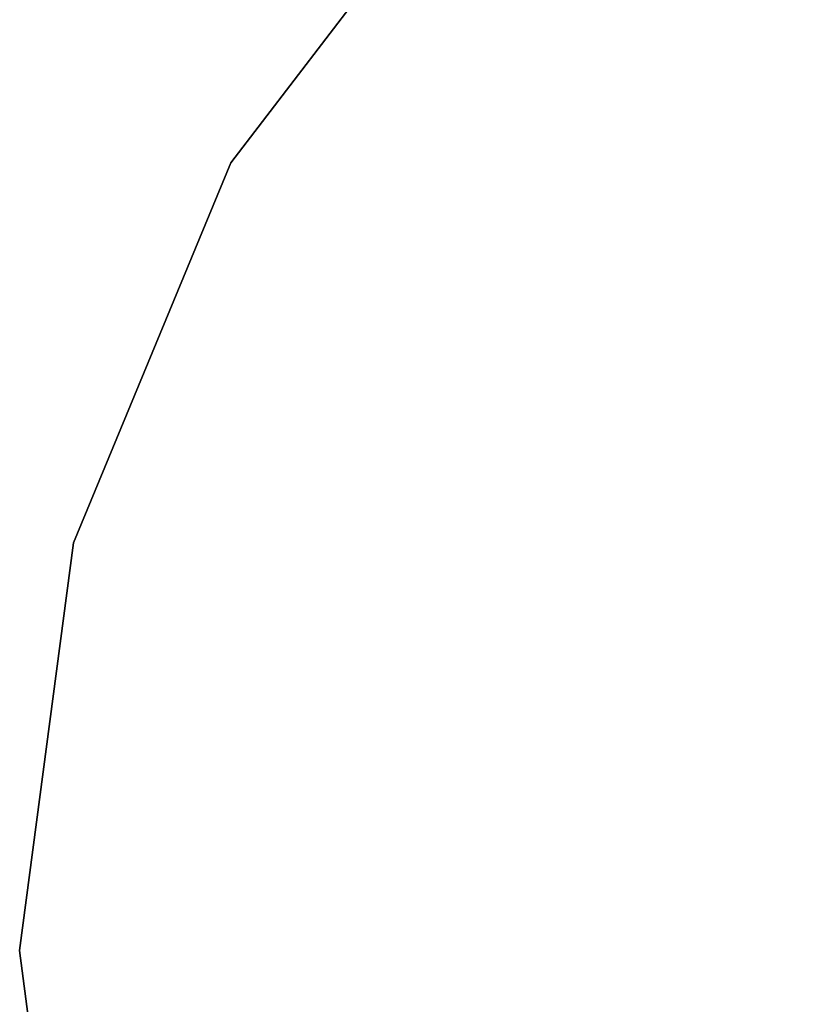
# Model space of a CAD drawing. Header units: millimetres. Extents: x -30782 to 40110, y 35885 to 73818.
# Tile 90 of 166: x 8263 to 8353, y 56179 to 56291. Entities that reach past the tile are written whole.
import ezdxf

# ---------------------------------------------------------------- set-up
doc = ezdxf.new("R2010")
doc.units = ezdxf.units.MM

# ---------------------------------------------------------------- blocks, each defined once
blk = doc.blocks.new('A$C69C31390')
for points, invisible_edges in [([(1749.2, 688.72, 180.71), (1711.98, 660.16, 180.71), (1683.43, 622.94, 180.71)], 12), ([(1749.2, 688.72, 168.71), (1683.43, 622.94, 168.71), (1711.98, 660.16, 168.71)], 1), ([(1711.98, 660.16, 168.71), (1683.43, 622.94, 168.71), (1683.43, 622.94, 180.71)], 12), ([(1683.43, 622.94, 180.71), (1711.98, 660.16, 180.71), (1711.98, 660.16, 168.71)], 12), ([(1683.43, 622.94, 180.71), (1659.35, 533.1, 180.71), (1665.48, 486.59, 180.71)], 13), ([(1683.43, 622.94, 168.71), (1665.48, 486.59, 168.71), (1659.35, 533.1, 168.71)], 13), ([(1683.43, 622.94, 180.71), (1665.48, 579.6, 180.71), (1659.35, 533.1, 180.71)], 12), ([(1683.43, 622.94, 168.71), (1659.35, 533.1, 168.71), (1665.48, 579.6, 168.71)], 1), ([(1683.43, 622.94, 180.71), (1665.48, 579.6, 168.71), (1665.48, 579.6, 180.71)], 1), ([(1683.43, 622.94, 180.71), (1683.43, 622.94, 168.71), (1665.48, 579.6, 168.71)], 12), ([(1665.48, 579.6, 180.71), (1665.48, 579.6, 168.71), (1659.35, 533.1, 180.71)], 2), ([(1665.48, 579.6, 168.71), (1659.35, 533.1, 168.71), (1659.35, 533.1, 180.71)], 12), ([(1659.35, 533.1, 180.71), (1659.35, 533.1, 168.71), (1665.48, 486.59, 168.71)], 12), ([(1665.48, 486.59, 168.71), (1665.48, 486.59, 180.71), (1659.35, 533.1, 180.71)], 12)]:
    blk.add_3dface(points, dxfattribs=dict(invisible_edges=invisible_edges))

msp = doc.modelspace()

# ---------------------------------------------------------------- block references
msp.add_blockref('A$C69C31390', (6603.95, 55652))

doc.saveas('drawing.dxf')
